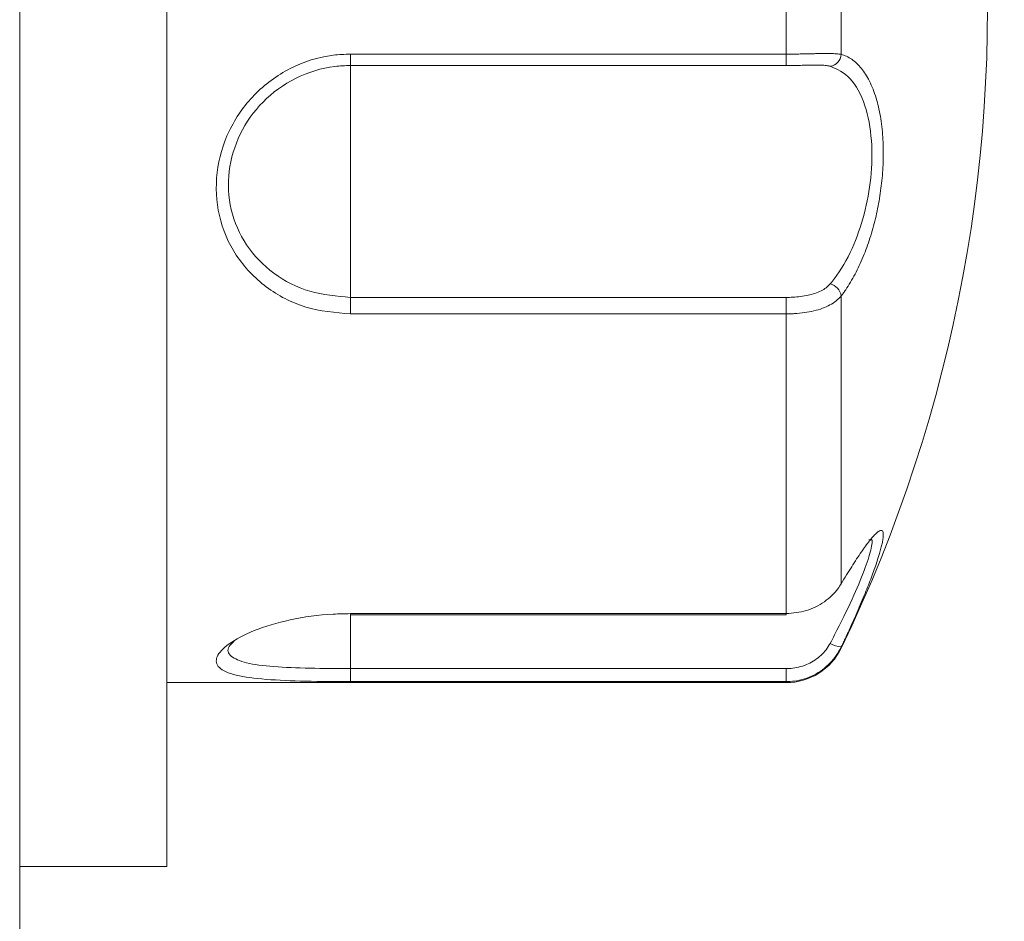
# Model space of a CAD drawing. Header units: millimetres. Extents: x -420 to 420, y -297 to 297.
# Tile 79 of 202: x -26.66 to -18.62, y -15.5 to -8.14. Entities that reach past the tile are written whole.
import ezdxf

# ---------------------------------------------------------------- set-up
doc = ezdxf.new("R2010")
doc.units = ezdxf.units.MM
doc.header["$MEASUREMENT"] = 0
doc.layers.add('layer 1', color=7, linetype='Continuous')

msp = doc.modelspace()

# ---------------------------------------------------------------- linework, layer by layer
at = {"layer": 'layer 1', "lineweight": 9}
for points in [[(-26.6564, 29.9501), (-26.6564, 29.9501), (-26.6564, -135.0531), (-26.6564, -135.0531)], [(-25.4564, -15.0508), (-25.4564, -15.0508), (-25.4564, -3.1337), (-25.4564, -3.1337)], [(-20.4001, -8.4194), (-20.4001, -8.4194), (-20.4001, -5.0484), (-20.4001, -5.0484)], [(-19.9497, -5.1848), (-19.9497, -5.1848), (-19.9497, -8.4218), (-19.9497, -8.4218)], [(-19.9497, -13.2681), (-19.0167, -11.3351), (-18.6189, -9.1875), (-18.7981, -7.0486)], [(-23.9564, -8.4194), (-23.9564, -8.4194), (-20.4001, -8.4194), (-20.4001, -8.4194)], [(-23.9564, -8.4194), (-23.9564, -8.4194), (-23.9564, -8.5129), (-23.9564, -8.5129)], [(-20.4001, -8.4194), (-20.4001, -8.4194), (-20.4001, -8.5129), (-20.4001, -8.5129)], [(-20.0399, -8.5179), (-19.9903, -8.5123), (-19.9521, -8.4716), (-19.9497, -8.4218)], [(-23.9564, -8.5129), (-23.9564, -8.5129), (-20.4001, -8.5129), (-20.4001, -8.5129)], [(-23.9564, -10.4057), (-23.9564, -10.4057), (-23.9564, -8.5129), (-23.9564, -8.5129)], [(-19.9497, -10.3937), (-19.9585, -10.3463), (-19.9935, -10.3081), (-20.0399, -10.2955)], [(-23.9564, -10.5405), (-23.9564, -10.5405), (-23.9564, -10.4057), (-23.9564, -10.4057)], [(-23.9564, -10.4057), (-23.9564, -10.4057), (-20.4001, -10.4057), (-20.4001, -10.4057)], [(-20.4001, -10.4057), (-20.4001, -10.4057), (-20.4001, -10.5405), (-20.4001, -10.5405)], [(-19.9497, -10.3937), (-19.9497, -10.3937), (-19.9497, -12.7431), (-19.9497, -12.7431)], [(-20.4001, -10.5405), (-20.4001, -10.5405), (-23.9564, -10.5405), (-23.9564, -10.5405)], [(-20.4001, -12.9875), (-20.4001, -12.9875), (-20.4001, -10.5405), (-20.4001, -10.5405)], [(-23.9564, -12.9875), (-23.9564, -12.9875), (-20.4001, -12.9875), (-20.4001, -12.9875)], [(-23.9564, -12.9875), (-23.9564, -12.9875), (-23.9564, -12.9977), (-23.9564, -12.9977)], [(-23.9564, -12.9977), (-23.9564, -12.9977), (-20.4001, -12.9977), (-20.4001, -12.9977)], [(-23.9564, -13.4365), (-23.9564, -13.4365), (-23.9564, -12.9977), (-23.9564, -12.9977)], [(-20.4001, -12.9875), (-20.4001, -12.9875), (-20.4001, -12.9977), (-20.4001, -12.9977)], [(-20.0399, -13.2301), (-20.0125, -13.2469), (-19.9817, -13.2569), (-19.9497, -13.2593)], [(-19.9497, -13.2593), (-19.9497, -13.2593), (-19.9497, -13.2681), (-19.9497, -13.2681)], [(-20.4001, -13.5507), (-20.2081, -13.5507), (-20.0333, -13.4409), (-19.9497, -13.2681)], [(-23.9564, -13.5427), (-23.9564, -13.5427), (-23.9564, -13.4365), (-23.9564, -13.4365)], [(-23.9564, -13.4365), (-23.9564, -13.4365), (-20.4001, -13.4365), (-20.4001, -13.4365)], [(-20.4001, -13.4365), (-20.4001, -13.4365), (-20.4001, -13.5427), (-20.4001, -13.5427)], [(-25.4564, -13.5507), (-25.4564, -13.5507), (-20.4001, -13.5507), (-20.4001, -13.5507)], [(-20.4001, -13.5427), (-20.4001, -13.5427), (-23.9564, -13.5427), (-23.9564, -13.5427)], [(-20.4001, -13.5507), (-20.4001, -13.5507), (-20.4001, -13.5427), (-20.4001, -13.5427)], [(-26.6564, -15.0508), (-26.6564, -15.0508), (-25.4564, -15.0508), (-25.4564, -15.0508)]]:
    msp.add_open_spline(points, degree=3, dxfattribs=at)
for points, knots in [([(-23.9564, -10.5405), (-24.08, -10.5295), (-24.2038, -10.5185), (-24.3204, -10.4841), (-24.3204, -10.4841), (-24.4374, -10.4497), (-24.547, -10.3917), (-24.6434, -10.3193), (-24.6434, -10.3193), (-24.74, -10.2467), (-24.8232, -10.1597), (-24.8882, -10.0607), (-24.8882, -10.0607), (-24.953, -9.9625), (-24.9998, -9.8523), (-25.0262, -9.7369), (-25.0262, -9.7369), (-25.0522, -9.6231), (-25.0584, -9.5041), (-25.0444, -9.3863), (-25.0444, -9.3863), (-25.0306, -9.2699), (-24.9972, -9.1549), (-24.9458, -9.0473), (-24.9458, -9.0473), (-24.8944, -8.9397), (-24.8252, -8.8399), (-24.7414, -8.7535), (-24.7414, -8.7535), (-24.6568, -8.6665), (-24.5574, -8.5933), (-24.4484, -8.5375), (-24.4484, -8.5375), (-24.3386, -8.4812), (-24.2188, -8.4428), (-24.097, -8.4286), (-24.097, -8.4286), (-24.0502, -8.4232), (-24.0032, -8.4212), (-23.9564, -8.4194)], [0, 0, 0, 0, 0.090909, 0.090909, 0.090909, 0.090909, 0.181818, 0.181818, 0.181818, 0.181818, 0.272727, 0.272727, 0.272727, 0.272727, 0.363636, 0.363636, 0.363636, 0.363636, 0.454545, 0.454545, 0.454545, 0.454545, 0.545455, 0.545455, 0.545455, 0.545455, 0.636364, 0.636364, 0.636364, 0.636364, 0.727273, 0.727273, 0.727273, 0.727273, 0.818182, 0.818182, 0.818182, 0.818182, 1, 1, 1, 1]), ([(-20.4001, -8.4194), (-20.3863, -8.4194), (-20.3725, -8.4194), (-20.3587, -8.4192), (-20.3587, -8.4192), (-20.3449, -8.4192), (-20.3311, -8.419), (-20.3173, -8.419), (-20.3173, -8.419), (-20.3033, -8.4188), (-20.2895, -8.4186), (-20.2757, -8.4184), (-20.2757, -8.4184), (-20.2619, -8.418), (-20.2481, -8.4178), (-20.2347, -8.4176), (-20.2347, -8.4176), (-20.2217, -8.4172), (-20.2089, -8.417), (-20.1963, -8.4166), (-20.1963, -8.4166), (-20.1835, -8.4164), (-20.1711, -8.4162), (-20.1589, -8.4158), (-20.1589, -8.4158), (-20.1465, -8.4156), (-20.1343, -8.4154), (-20.1225, -8.4152), (-20.1225, -8.4152), (-20.1107, -8.415), (-20.0991, -8.4148), (-20.0879, -8.4148), (-20.0879, -8.4148), (-20.0773, -8.4146), (-20.0669, -8.4146), (-20.0569, -8.4146), (-20.0569, -8.4146), (-20.0469, -8.4146), (-20.0373, -8.4148), (-20.0281, -8.415), (-20.0281, -8.415), (-20.0187, -8.4152), (-20.0097, -8.4156), (-20.0013, -8.416), (-20.0013, -8.416), (-19.9927, -8.4166), (-19.9847, -8.4172), (-19.9771, -8.418), (-19.9771, -8.418), (-19.9721, -8.4184), (-19.9673, -8.419), (-19.9627, -8.4196), (-19.9627, -8.4196), (-19.9583, -8.4202), (-19.9541, -8.421), (-19.9497, -8.4218)], [0, 0, 0, 0, 0.066667, 0.066667, 0.066667, 0.066667, 0.133333, 0.133333, 0.133333, 0.133333, 0.2, 0.2, 0.2, 0.2, 0.266667, 0.266667, 0.266667, 0.266667, 0.333333, 0.333333, 0.333333, 0.333333, 0.4, 0.4, 0.4, 0.4, 0.466667, 0.466667, 0.466667, 0.466667, 0.533333, 0.533333, 0.533333, 0.533333, 0.6, 0.6, 0.6, 0.6, 0.666667, 0.666667, 0.666667, 0.666667, 0.733333, 0.733333, 0.733333, 0.733333, 0.8, 0.8, 0.8, 0.8, 0.866667, 0.866667, 0.866667, 0.866667, 1, 1, 1, 1]), ([(-19.9497, -8.4218), (-19.9353, -8.4264), (-19.9207, -8.4312), (-19.9067, -8.4376), (-19.9067, -8.4376), (-19.8923, -8.4442), (-19.8785, -8.4522), (-19.8649, -8.4616), (-19.8649, -8.4616), (-19.8511, -8.4712), (-19.8375, -8.482), (-19.8243, -8.4944), (-19.8243, -8.4944), (-19.8111, -8.5068), (-19.7983, -8.5207), (-19.7859, -8.5359), (-19.7859, -8.5359), (-19.7741, -8.5505), (-19.7625, -8.5665), (-19.7515, -8.5839), (-19.7515, -8.5839), (-19.7405, -8.6013), (-19.7299, -8.6201), (-19.7199, -8.6401), (-19.7199, -8.6401), (-19.7095, -8.6607), (-19.6997, -8.6825), (-19.6907, -8.7057), (-19.6907, -8.7057), (-19.6815, -8.7291), (-19.6729, -8.7539), (-19.6651, -8.7799), (-19.6651, -8.7799), (-19.6583, -8.8025), (-19.6521, -8.8259), (-19.6465, -8.8503), (-19.6465, -8.8503), (-19.6407, -8.8749), (-19.6355, -8.9003), (-19.6309, -8.9267), (-19.6309, -8.9267), (-19.6263, -8.9535), (-19.6223, -8.9813), (-19.6189, -9.0097), (-19.6189, -9.0097), (-19.6155, -9.0385), (-19.6129, -9.0679), (-19.6109, -9.0979), (-19.6109, -9.0979), (-19.6091, -9.1241), (-19.6079, -9.1505), (-19.6073, -9.1775), (-19.6073, -9.1775), (-19.6059, -9.2325), (-19.6067, -9.2889), (-19.6099, -9.3457), (-19.6099, -9.3457), (-19.6115, -9.3749), (-19.6137, -9.4039), (-19.6165, -9.4331), (-19.6165, -9.4331), (-19.6189, -9.4605), (-19.6221, -9.4879), (-19.6255, -9.5151), (-19.6255, -9.5151), (-19.6327, -9.5707), (-19.6419, -9.6259), (-19.6529, -9.6801), (-19.6529, -9.6801), (-19.6585, -9.7079), (-19.6645, -9.7351), (-19.6709, -9.7623), (-19.6709, -9.7623), (-19.6775, -9.7893), (-19.6845, -9.8161), (-19.6917, -9.8425), (-19.6917, -9.8425), (-19.7067, -9.8961), (-19.7235, -9.9481), (-19.7415, -9.9979), (-19.7415, -9.9979), (-19.7507, -10.0233), (-19.7603, -10.0479), (-19.7703, -10.0719), (-19.7703, -10.0719), (-19.7807, -10.0973), (-19.7915, -10.1219), (-19.8027, -10.1459), (-19.8027, -10.1459), (-19.8253, -10.1945), (-19.8495, -10.2401), (-19.8745, -10.2821), (-19.8745, -10.2821), (-19.8873, -10.3035), (-19.9003, -10.3239), (-19.9137, -10.3433), (-19.9137, -10.3433), (-19.9195, -10.3521), (-19.9255, -10.3607), (-19.9315, -10.3691), (-19.9315, -10.3691), (-19.9375, -10.3773), (-19.9437, -10.3855), (-19.9497, -10.3937)], [0, 0, 0, 0, 0.037037, 0.037037, 0.037037, 0.037037, 0.074074, 0.074074, 0.074074, 0.074074, 0.111111, 0.111111, 0.111111, 0.111111, 0.148148, 0.148148, 0.148148, 0.148148, 0.185185, 0.185185, 0.185185, 0.185185, 0.222222, 0.222222, 0.222222, 0.222222, 0.259259, 0.259259, 0.259259, 0.259259, 0.296296, 0.296296, 0.296296, 0.296296, 0.333333, 0.333333, 0.333333, 0.333333, 0.37037, 0.37037, 0.37037, 0.37037, 0.407407, 0.407407, 0.407407, 0.407407, 0.444444, 0.444444, 0.444444, 0.444444, 0.481481, 0.481481, 0.481481, 0.481481, 0.518519, 0.518519, 0.518519, 0.518519, 0.555556, 0.555556, 0.555556, 0.555556, 0.592593, 0.592593, 0.592593, 0.592593, 0.62963, 0.62963, 0.62963, 0.62963, 0.666667, 0.666667, 0.666667, 0.666667, 0.703704, 0.703704, 0.703704, 0.703704, 0.740741, 0.740741, 0.740741, 0.740741, 0.777778, 0.777778, 0.777778, 0.777778, 0.814815, 0.814815, 0.814815, 0.814815, 0.851852, 0.851852, 0.851852, 0.851852, 0.888889, 0.888889, 0.888889, 0.888889, 0.925926, 0.925926, 0.925926, 0.925926, 1, 1, 1, 1]), ([(-23.9564, -8.5125), (-23.999, -8.5141), (-24.0418, -8.5159), (-24.0842, -8.5207), (-24.0842, -8.5207), (-24.1948, -8.5333), (-24.3036, -8.5675), (-24.4038, -8.6179), (-24.4038, -8.6179), (-24.5024, -8.6675), (-24.5928, -8.7327), (-24.67, -8.8107), (-24.67, -8.8107), (-24.746, -8.8875), (-24.809, -8.9767), (-24.856, -9.0729), (-24.856, -9.0729), (-24.9026, -9.1687), (-24.933, -9.2715), (-24.9456, -9.3753), (-24.9456, -9.3753), (-24.9582, -9.4805), (-24.9526, -9.5869), (-24.929, -9.6883), (-24.929, -9.6883), (-24.905, -9.7915), (-24.8622, -9.8899), (-24.8036, -9.9775), (-24.8036, -9.9775), (-24.7442, -10.0659), (-24.6686, -10.1437), (-24.5808, -10.2083), (-24.5808, -10.2083), (-24.4932, -10.2729), (-24.3934, -10.3245), (-24.2872, -10.3553), (-24.2872, -10.3553), (-24.1812, -10.3861), (-24.0688, -10.3959), (-23.9564, -10.4057)], [0, 0, 0, 0, 0.090909, 0.090909, 0.090909, 0.090909, 0.181818, 0.181818, 0.181818, 0.181818, 0.272727, 0.272727, 0.272727, 0.272727, 0.363636, 0.363636, 0.363636, 0.363636, 0.454545, 0.454545, 0.454545, 0.454545, 0.545455, 0.545455, 0.545455, 0.545455, 0.636364, 0.636364, 0.636364, 0.636364, 0.727273, 0.727273, 0.727273, 0.727273, 0.818182, 0.818182, 0.818182, 0.818182, 1, 1, 1, 1]), ([(-20.0399, -8.5179), (-20.0433, -8.5171), (-20.0465, -8.5163), (-20.0503, -8.5157), (-20.0503, -8.5157), (-20.0539, -8.5151), (-20.0577, -8.5145), (-20.0617, -8.5139), (-20.0617, -8.5139), (-20.0735, -8.5123), (-20.0869, -8.5111), (-20.1015, -8.5105), (-20.1015, -8.5105), (-20.1165, -8.5099), (-20.1329, -8.5094), (-20.1503, -8.5094), (-20.1503, -8.5094), (-20.1679, -8.5094), (-20.1865, -8.5097), (-20.2059, -8.5101), (-20.2059, -8.5101), (-20.2259, -8.5103), (-20.2465, -8.5107), (-20.2677, -8.5111), (-20.2677, -8.5111), (-20.2889, -8.5115), (-20.3105, -8.5119), (-20.3323, -8.5121), (-20.3323, -8.5121), (-20.3547, -8.5123), (-20.3773, -8.5125), (-20.4001, -8.5125)], [0, 0, 0, 0, 0.111111, 0.111111, 0.111111, 0.111111, 0.222222, 0.222222, 0.222222, 0.222222, 0.333333, 0.333333, 0.333333, 0.333333, 0.444444, 0.444444, 0.444444, 0.444444, 0.555556, 0.555556, 0.555556, 0.555556, 0.666667, 0.666667, 0.666667, 0.666667, 0.777778, 0.777778, 0.777778, 0.777778, 1, 1, 1, 1]), ([(-20.0399, -10.2955), (-20.0279, -10.2807), (-20.0157, -10.2659), (-20.0039, -10.2503), (-20.0039, -10.2503), (-19.9521, -10.1819), (-19.9039, -10.0989), (-19.8617, -10.0055), (-19.8617, -10.0055), (-19.8231, -9.9201), (-19.7897, -9.8259), (-19.7633, -9.7263), (-19.7633, -9.7263), (-19.7381, -9.6307), (-19.7195, -9.5301), (-19.7093, -9.4297), (-19.7093, -9.4297), (-19.6987, -9.3263), (-19.6967, -9.2233), (-19.7037, -9.1273), (-19.7037, -9.1273), (-19.7115, -9.0215), (-19.7303, -8.9243), (-19.7577, -8.8407), (-19.7577, -8.8407), (-19.7879, -8.7481), (-19.8287, -8.6717), (-19.8775, -8.6207), (-19.8775, -8.6207), (-19.9263, -8.5695), (-19.9831, -8.5437), (-20.0399, -8.5179)], [0, 0, 0, 0, 0.111111, 0.111111, 0.111111, 0.111111, 0.222222, 0.222222, 0.222222, 0.222222, 0.333333, 0.333333, 0.333333, 0.333333, 0.444444, 0.444444, 0.444444, 0.444444, 0.555556, 0.555556, 0.555556, 0.555556, 0.666667, 0.666667, 0.666667, 0.666667, 0.777778, 0.777778, 0.777778, 0.777778, 1, 1, 1, 1]), ([(-20.4001, -10.4057), (-20.3911, -10.4057), (-20.3819, -10.4055), (-20.3729, -10.4053), (-20.3729, -10.4053), (-20.3639, -10.4051), (-20.3549, -10.4047), (-20.3459, -10.4043), (-20.3459, -10.4043), (-20.3243, -10.4029), (-20.3029, -10.4011), (-20.2819, -10.3983), (-20.2819, -10.3983), (-20.2605, -10.3957), (-20.2397, -10.3921), (-20.2195, -10.3877), (-20.2195, -10.3877), (-20.2005, -10.3835), (-20.1821, -10.3785), (-20.1647, -10.3727), (-20.1647, -10.3727), (-20.1469, -10.3667), (-20.1301, -10.3597), (-20.1143, -10.3519), (-20.1143, -10.3519), (-20.0995, -10.3445), (-20.0855, -10.3363), (-20.0735, -10.3269), (-20.0735, -10.3269), (-20.0611, -10.3173), (-20.0505, -10.3063), (-20.0399, -10.2955)], [0, 0, 0, 0, 0.111111, 0.111111, 0.111111, 0.111111, 0.222222, 0.222222, 0.222222, 0.222222, 0.333333, 0.333333, 0.333333, 0.333333, 0.444444, 0.444444, 0.444444, 0.444444, 0.555556, 0.555556, 0.555556, 0.555556, 0.666667, 0.666667, 0.666667, 0.666667, 0.777778, 0.777778, 0.777778, 0.777778, 1, 1, 1, 1]), ([(-19.9497, -10.3937), (-19.9625, -10.4073), (-19.9751, -10.4209), (-19.9901, -10.4333), (-19.9901, -10.4333), (-20.0055, -10.4461), (-20.0235, -10.4575), (-20.0429, -10.4677), (-20.0429, -10.4677), (-20.0617, -10.4779), (-20.0821, -10.4869), (-20.1037, -10.4947), (-20.1037, -10.4947), (-20.1259, -10.5029), (-20.1495, -10.5099), (-20.1743, -10.5159), (-20.1743, -10.5159), (-20.1987, -10.5217), (-20.2241, -10.5265), (-20.2501, -10.5303), (-20.2501, -10.5303), (-20.2769, -10.5341), (-20.3045, -10.5369), (-20.3323, -10.5385), (-20.3323, -10.5385), (-20.3435, -10.5393), (-20.3547, -10.5397), (-20.3659, -10.5401), (-20.3659, -10.5401), (-20.3773, -10.5403), (-20.3887, -10.5405), (-20.4001, -10.5405)], [0, 0, 0, 0, 0.111111, 0.111111, 0.111111, 0.111111, 0.222222, 0.222222, 0.222222, 0.222222, 0.333333, 0.333333, 0.333333, 0.333333, 0.444444, 0.444444, 0.444444, 0.444444, 0.555556, 0.555556, 0.555556, 0.555556, 0.666667, 0.666667, 0.666667, 0.666667, 0.777778, 0.777778, 0.777778, 0.777778, 1, 1, 1, 1]), ([(-19.9497, -12.7431), (-19.9353, -12.7191), (-19.9207, -12.6949), (-19.9067, -12.6717), (-19.9067, -12.6717), (-19.8923, -12.6483), (-19.8785, -12.6259), (-19.8649, -12.6045), (-19.8649, -12.6045), (-19.8511, -12.5825), (-19.8375, -12.5615), (-19.8243, -12.5413), (-19.8243, -12.5413), (-19.8111, -12.5213), (-19.7983, -12.5021), (-19.7859, -12.4841), (-19.7859, -12.4841), (-19.7741, -12.4669), (-19.7625, -12.4505), (-19.7515, -12.4355), (-19.7515, -12.4355), (-19.7405, -12.4203), (-19.7299, -12.4063), (-19.7199, -12.3935), (-19.7199, -12.3935), (-19.7095, -12.3805), (-19.6997, -12.3689), (-19.6907, -12.3587), (-19.6907, -12.3587), (-19.6815, -12.3483), (-19.6729, -12.3395), (-19.6651, -12.3323), (-19.6651, -12.3323), (-19.6583, -12.3259), (-19.6521, -12.3209), (-19.6465, -12.3169), (-19.6465, -12.3169), (-19.6407, -12.3131), (-19.6355, -12.3105), (-19.6309, -12.3091), (-19.6309, -12.3091), (-19.6263, -12.3077), (-19.6223, -12.3077), (-19.6189, -12.3091), (-19.6189, -12.3091), (-19.6155, -12.3105), (-19.6129, -12.3133), (-19.6109, -12.3177), (-19.6109, -12.3177), (-19.6091, -12.3213), (-19.6079, -12.3261), (-19.6073, -12.3319), (-19.6073, -12.3319), (-19.6059, -12.3439), (-19.6067, -12.3603), (-19.6099, -12.3809), (-19.6099, -12.3809), (-19.6115, -12.3913), (-19.6137, -12.4029), (-19.6165, -12.4155), (-19.6165, -12.4155), (-19.6189, -12.4273), (-19.6221, -12.4399), (-19.6255, -12.4533), (-19.6255, -12.4533), (-19.6327, -12.4809), (-19.6419, -12.5119), (-19.6529, -12.5457), (-19.6529, -12.5457), (-19.6585, -12.5629), (-19.6645, -12.5811), (-19.6709, -12.5997), (-19.6709, -12.5997), (-19.6775, -12.6185), (-19.6845, -12.6381), (-19.6917, -12.6581), (-19.6917, -12.6581), (-19.7067, -12.6989), (-19.7235, -12.7425), (-19.7415, -12.7877), (-19.7415, -12.7877), (-19.7507, -12.8107), (-19.7603, -12.8343), (-19.7703, -12.8583), (-19.7703, -12.8583), (-19.7807, -12.8835), (-19.7915, -12.9091), (-19.8027, -12.9353), (-19.8027, -12.9353), (-19.8253, -12.9881), (-19.8495, -13.0427), (-19.8745, -13.0979), (-19.8745, -13.0979), (-19.8873, -13.1261), (-19.9003, -13.1543), (-19.9137, -13.1827), (-19.9137, -13.1827), (-19.9195, -13.1955), (-19.9255, -13.2081), (-19.9315, -13.2209), (-19.9315, -13.2209), (-19.9375, -13.2337), (-19.9437, -13.2465), (-19.9497, -13.2593)], [0, 0, 0, 0, 0.037037, 0.037037, 0.037037, 0.037037, 0.074074, 0.074074, 0.074074, 0.074074, 0.111111, 0.111111, 0.111111, 0.111111, 0.148148, 0.148148, 0.148148, 0.148148, 0.185185, 0.185185, 0.185185, 0.185185, 0.222222, 0.222222, 0.222222, 0.222222, 0.259259, 0.259259, 0.259259, 0.259259, 0.296296, 0.296296, 0.296296, 0.296296, 0.333333, 0.333333, 0.333333, 0.333333, 0.37037, 0.37037, 0.37037, 0.37037, 0.407407, 0.407407, 0.407407, 0.407407, 0.444444, 0.444444, 0.444444, 0.444444, 0.481481, 0.481481, 0.481481, 0.481481, 0.518519, 0.518519, 0.518519, 0.518519, 0.555556, 0.555556, 0.555556, 0.555556, 0.592593, 0.592593, 0.592593, 0.592593, 0.62963, 0.62963, 0.62963, 0.62963, 0.666667, 0.666667, 0.666667, 0.666667, 0.703704, 0.703704, 0.703704, 0.703704, 0.740741, 0.740741, 0.740741, 0.740741, 0.777778, 0.777778, 0.777778, 0.777778, 0.814815, 0.814815, 0.814815, 0.814815, 0.851852, 0.851852, 0.851852, 0.851852, 0.888889, 0.888889, 0.888889, 0.888889, 0.925926, 0.925926, 0.925926, 0.925926, 1, 1, 1, 1]), ([(-20.0399, -13.2301), (-20.0279, -13.2071), (-20.0157, -13.1841), (-20.0039, -13.1611), (-20.0039, -13.1611), (-19.9523, -13.0607), (-19.9041, -12.9615), (-19.8617, -12.8685), (-19.8617, -12.8685), (-19.8231, -12.7837), (-19.7893, -12.7039), (-19.7633, -12.6355), (-19.7633, -12.6355), (-19.7385, -12.5699), (-19.7207, -12.5149), (-19.7093, -12.4695), (-19.7093, -12.4695), (-19.6975, -12.4227), (-19.6921, -12.3861), (-19.7037, -12.3813), (-19.7037, -12.3813), (-19.7087, -12.3791), (-19.7165, -12.3827), (-19.7245, -12.3863)], [0, 0, 0, 0, 0.142857, 0.142857, 0.142857, 0.142857, 0.285714, 0.285714, 0.285714, 0.285714, 0.428571, 0.428571, 0.428571, 0.428571, 0.571429, 0.571429, 0.571429, 0.571429, 0.714286, 0.714286, 0.714286, 0.714286, 1, 1, 1, 1]), ([(-20.4001, -12.9875), (-20.3439, -12.9825), (-20.2877, -12.9775), (-20.2347, -12.9623), (-20.2347, -12.9623), (-20.1817, -12.9469), (-20.1321, -12.9213), (-20.0879, -12.8905), (-20.0879, -12.8905), (-20.0441, -12.8597), (-20.0059, -12.8237), (-19.9771, -12.7843), (-19.9771, -12.7843), (-19.9673, -12.7709), (-19.9585, -12.7571), (-19.9497, -12.7431)], [0, 0, 0, 0, 0.2, 0.2, 0.2, 0.2, 0.4, 0.4, 0.4, 0.4, 0.6, 0.6, 0.6, 0.6, 1, 1, 1, 1]), ([(-23.9564, -13.5427), (-24.08, -13.5421), (-24.2038, -13.5415), (-24.3204, -13.5389), (-24.3204, -13.5389), (-24.4374, -13.5363), (-24.547, -13.5317), (-24.6434, -13.5241), (-24.6434, -13.5241), (-24.74, -13.5163), (-24.8232, -13.5051), (-24.8882, -13.4893), (-24.8882, -13.4893), (-24.953, -13.4735), (-24.9998, -13.4531), (-25.0262, -13.4275), (-25.0262, -13.4275), (-25.0522, -13.4023), (-25.0584, -13.3723), (-25.0444, -13.3391), (-25.0444, -13.3391), (-25.0306, -13.3061), (-24.9972, -13.2699), (-24.9458, -13.2333), (-24.9458, -13.2333), (-24.8944, -13.1967), (-24.8252, -13.1597), (-24.7414, -13.1261), (-24.7414, -13.1261), (-24.6568, -13.0923), (-24.5574, -13.0621), (-24.4484, -13.0385), (-24.4484, -13.0385), (-24.3386, -13.0147), (-24.2188, -12.9977), (-24.097, -12.9915), (-24.097, -12.9915), (-24.0502, -12.9891), (-24.0032, -12.9883), (-23.9564, -12.9875)], [0, 0, 0, 0, 0.090909, 0.090909, 0.090909, 0.090909, 0.181818, 0.181818, 0.181818, 0.181818, 0.272727, 0.272727, 0.272727, 0.272727, 0.363636, 0.363636, 0.363636, 0.363636, 0.454545, 0.454545, 0.454545, 0.454545, 0.545455, 0.545455, 0.545455, 0.545455, 0.636364, 0.636364, 0.636364, 0.636364, 0.727273, 0.727273, 0.727273, 0.727273, 0.818182, 0.818182, 0.818182, 0.818182, 1, 1, 1, 1]), ([(-24.9048, -13.2117), (-24.9206, -13.2263), (-24.9362, -13.2409), (-24.9456, -13.2547), (-24.9456, -13.2547), (-24.9662, -13.2851), (-24.9548, -13.3115), (-24.929, -13.3337), (-24.929, -13.3337), (-24.9028, -13.3563), (-24.8616, -13.3747), (-24.8036, -13.3889), (-24.8036, -13.3889), (-24.7448, -13.4031), (-24.6686, -13.4129), (-24.5808, -13.4197), (-24.5808, -13.4197), (-24.493, -13.4267), (-24.3934, -13.4307), (-24.2872, -13.4331), (-24.2872, -13.4331), (-24.1812, -13.4353), (-24.0688, -13.4359), (-23.9564, -13.4365)], [0, 0, 0, 0, 0.142857, 0.142857, 0.142857, 0.142857, 0.285714, 0.285714, 0.285714, 0.285714, 0.428571, 0.428571, 0.428571, 0.428571, 0.571429, 0.571429, 0.571429, 0.571429, 0.714286, 0.714286, 0.714286, 0.714286, 1, 1, 1, 1]), ([(-20.4001, -13.4365), (-20.3911, -13.4363), (-20.3819, -13.4361), (-20.3729, -13.4357), (-20.3729, -13.4357), (-20.3639, -13.4351), (-20.3549, -13.4343), (-20.3459, -13.4331), (-20.3459, -13.4331), (-20.3243, -13.4303), (-20.3029, -13.4261), (-20.2819, -13.4203), (-20.2819, -13.4203), (-20.2605, -13.4143), (-20.2397, -13.4065), (-20.2195, -13.3973), (-20.2195, -13.3973), (-20.2005, -13.3885), (-20.1821, -13.3785), (-20.1647, -13.3669), (-20.1647, -13.3669), (-20.1469, -13.3551), (-20.1301, -13.3417), (-20.1143, -13.3271), (-20.1143, -13.3271), (-20.0995, -13.3133), (-20.0855, -13.2985), (-20.0735, -13.2825), (-20.0735, -13.2825), (-20.0611, -13.2659), (-20.0505, -13.2479), (-20.0399, -13.2301)], [0, 0, 0, 0, 0.111111, 0.111111, 0.111111, 0.111111, 0.222222, 0.222222, 0.222222, 0.222222, 0.333333, 0.333333, 0.333333, 0.333333, 0.444444, 0.444444, 0.444444, 0.444444, 0.555556, 0.555556, 0.555556, 0.555556, 0.666667, 0.666667, 0.666667, 0.666667, 0.777778, 0.777778, 0.777778, 0.777778, 1, 1, 1, 1]), ([(-19.9497, -13.2593), (-19.9625, -13.2829), (-19.9751, -13.3065), (-19.9901, -13.3287), (-19.9901, -13.3287), (-20.0055, -13.3515), (-20.0235, -13.3727), (-20.0429, -13.3925), (-20.0429, -13.3925), (-20.0617, -13.4117), (-20.0821, -13.4295), (-20.1037, -13.4455), (-20.1037, -13.4455), (-20.1259, -13.4619), (-20.1495, -13.4763), (-20.1743, -13.4889), (-20.1743, -13.4889), (-20.1987, -13.5011), (-20.2241, -13.5115), (-20.2501, -13.5197), (-20.2501, -13.5197), (-20.2769, -13.5281), (-20.3045, -13.5345), (-20.3323, -13.5381), (-20.3323, -13.5381), (-20.3547, -13.5409), (-20.3773, -13.5417), (-20.4001, -13.5427)], [0, 0, 0, 0, 0.125, 0.125, 0.125, 0.125, 0.25, 0.25, 0.25, 0.25, 0.375, 0.375, 0.375, 0.375, 0.5, 0.5, 0.5, 0.5, 0.625, 0.625, 0.625, 0.625, 0.75, 0.75, 0.75, 0.75, 1, 1, 1, 1])]:
    msp.add_open_spline(points, degree=3, knots=knots, dxfattribs=at)

doc.saveas('drawing.dxf')
